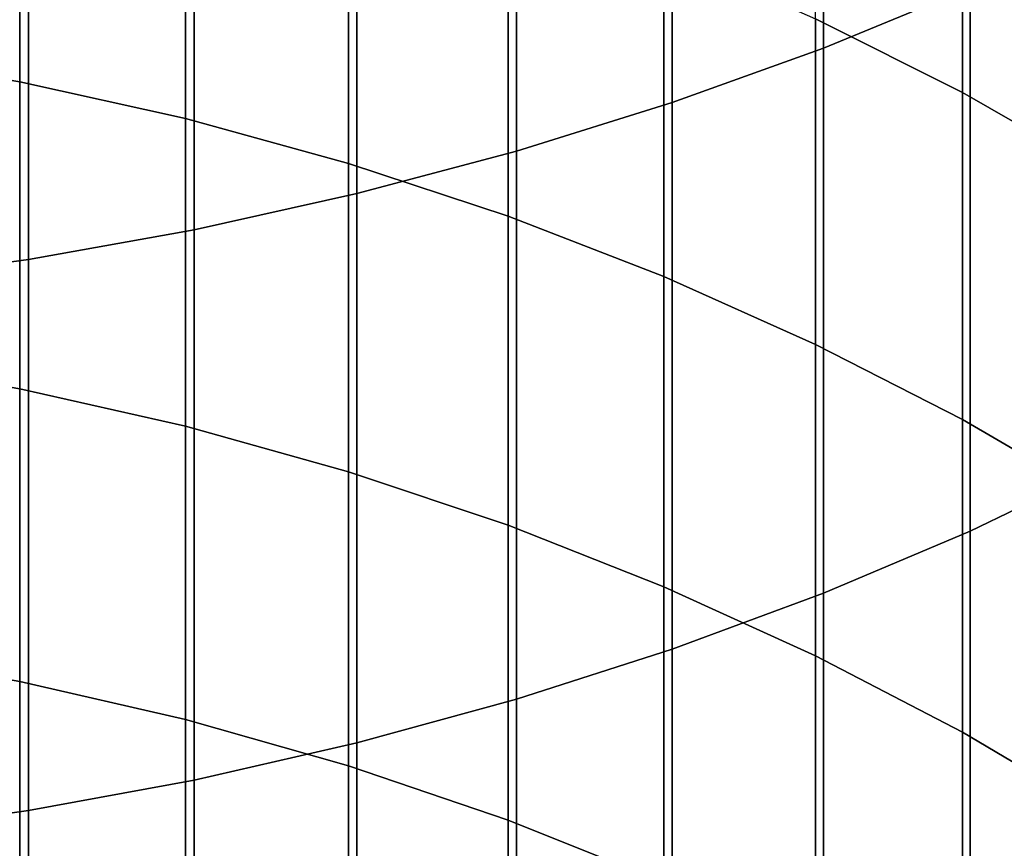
# Model space of a CAD drawing. Header units: metres. Extents: x -28 to 70, y -212 to 28.
# Tile 51 of 239: x 2.67 to 6.6, y -178.55 to -175.24. Entities that reach past the tile are written whole.
import ezdxf

# ---------------------------------------------------------------- set-up
doc = ezdxf.new("R2010")
doc.units = ezdxf.units.M
doc.layers.add('solid_10_261_102_XXX', color=7, linetype='CONTINUOUS')

msp = doc.modelspace()

# ---------------------------------------------------------------- linework, layer by layer
at = {"layer": 'solid_10_261_102_XXX'}
for points in [[(5.880963, -173.123688, 397.014496), (5.880963, -175.355728, 394.986298), (6.465825, -175.114746, 394.728241), (6.465825, -172.889832, 396.749969)], [(5.27688, -173.335022, 397.253571), (5.27688, -175.573517, 395.219482), (5.880963, -175.355728, 394.986298), (5.880963, -173.123688, 397.014496)], [(4.65555, -173.523148, 397.46637), (4.65555, -175.76738, 395.427063), (5.27688, -175.573517, 395.219482), (5.27688, -173.335022, 397.253571)], [(4.019004, -173.687439, 397.652191), (4.019004, -175.936691, 395.608337), (4.65555, -175.76738, 395.427063), (4.65555, -173.523148, 397.46637)], [(3.369324, -173.827377, 397.810486), (3.369324, -176.080902, 395.762756), (4.019004, -175.936691, 395.608337), (4.019004, -173.687439, 397.652191)], [(2.708631, -173.94249, 397.940704), (2.708631, -176.199539, 395.889771), (3.369324, -176.080902, 395.762756), (3.369324, -173.827377, 397.810486)], [(6.435371, -174.172272, 365.152985), (6.435371, -175.53363, 363.108002), (5.849443, -175.238571, 362.917358), (5.849443, -173.882523, 364.954346)], [(2.039085, -174.032425, 398.042419), (2.039085, -176.292206, 395.989014), (2.708631, -176.199539, 395.889771), (2.708631, -173.94249, 397.940704)], [(2.673383, -174.208313, 362.251617), (2.673383, -175.490417, 360.206726), (2.00343, -175.376144, 360.137238), (2.00343, -174.095978, 362.179016)], [(7.000267, -174.489151, 365.370239), (7.000267, -175.856339, 363.316528), (6.435371, -175.53363, 363.108002), (6.435371, -174.172272, 365.152985)], [(3.334599, -174.352615, 362.344849), (3.334599, -175.637207, 360.29599), (2.673383, -175.490417, 360.206726), (2.673383, -174.208313, 362.251617)], [(3.984917, -174.528412, 362.458466), (3.984917, -175.81604, 360.404755), (3.334599, -175.637207, 360.29599), (3.334599, -174.352615, 362.344849)], [(4.62221, -174.735138, 362.592041), (4.62221, -176.026352, 360.532654), (3.984917, -175.81604, 360.404755), (3.984917, -174.528412, 362.458466)], [(5.244397, -174.972122, 362.745178), (5.244397, -176.26741, 360.67923), (4.62221, -176.026352, 360.532654), (4.62221, -174.735138, 362.592041)], [(6.465825, -175.114746, 394.728241), (6.465825, -177.2836, 392.646484), (7.029555, -177.012573, 392.371765), (7.029555, -174.851334, 394.446198)], [(5.849443, -175.238571, 362.917358), (5.849443, -176.538483, 360.844086), (5.244397, -176.26741, 360.67923), (5.244397, -174.972122, 362.745178)], [(5.880963, -175.355728, 394.986298), (5.880963, -177.53154, 392.897858), (6.465825, -177.2836, 392.646484), (6.465825, -175.114746, 394.728241)], [(6.435371, -175.53363, 363.108002), (6.435371, -176.838638, 361.026611), (5.849443, -176.538483, 360.844086), (5.849443, -175.238571, 362.917358)], [(5.27688, -175.573517, 395.219482), (5.27688, -177.755615, 393.125), (5.880963, -177.53154, 392.897858), (5.880963, -175.355728, 394.986298)], [(2.673383, -175.490417, 360.206726), (2.673383, -176.716171, 358.127594), (2.00343, -176.600052, 358.061249), (2.00343, -175.376144, 360.137238)], [(3.334599, -175.637207, 360.29599), (3.334599, -176.865356, 358.21283), (2.673383, -176.716171, 358.127594), (2.673383, -175.490417, 360.206726)], [(7.000267, -175.856339, 363.316528), (7.000267, -177.166916, 361.226227), (6.435371, -176.838638, 361.026611), (6.435371, -175.53363, 363.108002)], [(4.65555, -175.76738, 395.427063), (4.65555, -177.955078, 393.327209), (5.27688, -177.755615, 393.125), (5.27688, -175.573517, 395.219482)], [(3.984917, -175.81604, 360.404755), (3.984917, -177.047104, 358.31665), (3.334599, -176.865356, 358.21283), (3.334599, -175.637207, 360.29599)], [(4.019004, -175.936691, 395.608337), (4.019004, -178.129288, 393.503815), (4.65555, -177.955078, 393.327209), (4.65555, -175.76738, 395.427063)], [(4.62221, -176.026352, 360.532654), (4.62221, -177.260818, 358.438751), (3.984917, -177.047104, 358.31665), (3.984917, -175.81604, 360.404755)], [(3.369324, -176.080902, 395.762756), (3.369324, -178.277649, 393.654236), (4.019004, -178.129288, 393.503815), (4.019004, -175.936691, 395.608337)], [(5.244397, -176.26741, 360.67923), (5.244397, -177.505798, 358.578705), (4.62221, -177.260818, 358.438751), (4.62221, -176.026352, 360.532654)], [(2.708631, -176.199539, 395.889771), (2.708631, -178.399719, 393.777954), (3.369324, -178.277649, 393.654236), (3.369324, -176.080902, 395.762756)], [(2.039085, -176.292206, 395.989014), (2.039085, -178.495056, 393.874603), (2.708631, -178.399719, 393.777954), (2.708631, -176.199539, 395.889771)], [(5.849443, -176.538483, 360.844086), (5.849443, -177.781265, 358.736084), (5.244397, -177.505798, 358.578705), (5.244397, -176.26741, 360.67923)], [(6.435371, -176.838638, 361.026611), (6.435371, -178.086288, 358.910339), (5.849443, -177.781265, 358.736084), (5.849443, -176.538483, 360.844086)], [(2.673383, -176.716171, 358.127594), (2.673383, -177.884689, 356.015747), (2.00343, -177.7668, 355.952606), (2.00343, -176.600052, 358.061249)], [(3.334599, -176.865356, 358.21283), (3.334599, -178.036148, 356.096893), (2.673383, -177.884689, 356.015747), (2.673383, -176.716171, 358.127594)], [(7.000267, -177.166916, 361.226227), (7.000267, -178.419891, 359.100922), (6.435371, -178.086288, 358.910339), (6.435371, -176.838638, 361.026611)], [(3.984917, -177.047104, 358.31665), (3.984917, -178.220657, 356.195709), (3.334599, -178.036148, 356.096893), (3.334599, -176.865356, 358.21283)], [(6.465825, -177.2836, 392.646484), (6.465825, -179.394775, 390.506287), (7.029555, -179.116364, 390.239044), (7.029555, -177.012573, 392.371765)], [(4.62221, -177.260818, 358.438751), (4.62221, -178.437622, 356.31192), (3.984917, -178.220657, 356.195709), (3.984917, -177.047104, 358.31665)], [(5.244397, -177.505798, 358.578705), (5.244397, -178.68634, 356.445129), (4.62221, -178.437622, 356.31192), (4.62221, -177.260818, 358.438751)], [(5.880963, -177.53154, 392.897858), (5.880963, -179.649506, 390.750763), (6.465825, -179.394775, 390.506287), (6.465825, -177.2836, 392.646484)], [(5.849443, -177.781265, 358.736084), (5.849443, -178.966003, 356.59491), (5.244397, -178.68634, 356.445129), (5.244397, -177.505798, 358.578705)], [(5.27688, -177.755615, 393.125), (5.27688, -179.8797, 390.97171), (5.880963, -179.649506, 390.750763), (5.880963, -177.53154, 392.897858)], [(4.65555, -177.955078, 393.327209), (4.65555, -180.08461, 391.168396), (5.27688, -179.8797, 390.97171), (5.27688, -177.755615, 393.125)], [(2.673383, -177.884689, 356.015747), (2.673383, -178.995087, 353.872803), (2.00343, -178.875519, 353.812897), (2.00343, -177.7668, 355.952606)], [(6.435371, -178.086288, 358.910339), (6.435371, -179.275681, 356.760773), (5.849443, -178.966003, 356.59491), (5.849443, -177.781265, 358.736084)], [(3.334599, -178.036148, 356.096893), (3.334599, -179.148697, 353.949738), (2.673383, -178.995087, 353.872803), (2.673383, -177.884689, 356.015747)], [(4.019004, -178.129288, 393.503815), (4.019004, -180.263565, 391.340179), (4.65555, -180.08461, 391.168396), (4.65555, -177.955078, 393.327209)], [(3.984917, -178.220657, 356.195709), (3.984917, -179.335846, 354.043488), (3.334599, -179.148697, 353.949738), (3.334599, -178.036148, 356.096893)], [(7.000267, -178.419891, 359.100922), (7.000267, -179.614365, 356.9422), (6.435371, -179.275681, 356.760773), (6.435371, -178.086288, 358.910339)], [(3.369324, -178.277649, 393.654236), (3.369324, -180.415985, 391.486481), (4.019004, -180.263565, 391.340179), (4.019004, -178.129288, 393.503815)], [(4.62221, -178.437622, 356.31192), (4.62221, -179.555908, 354.153748), (3.984917, -179.335846, 354.043488), (3.984917, -178.220657, 356.195709)], [(2.708631, -178.399719, 393.777954), (2.708631, -180.541382, 391.606842), (3.369324, -180.415985, 391.486481), (3.369324, -178.277649, 393.654236)], [(2.039085, -178.495056, 393.874603), (2.039085, -180.639328, 391.700836), (2.708631, -180.541382, 391.606842), (2.708631, -178.399719, 393.777954)], [(5.244397, -178.68634, 356.445129), (5.244397, -179.808167, 354.280121), (4.62221, -179.555908, 354.153748), (4.62221, -178.437622, 356.31192)]]:
    msp.add_3dface(points, dxfattribs=at)

doc.saveas('drawing.dxf')
